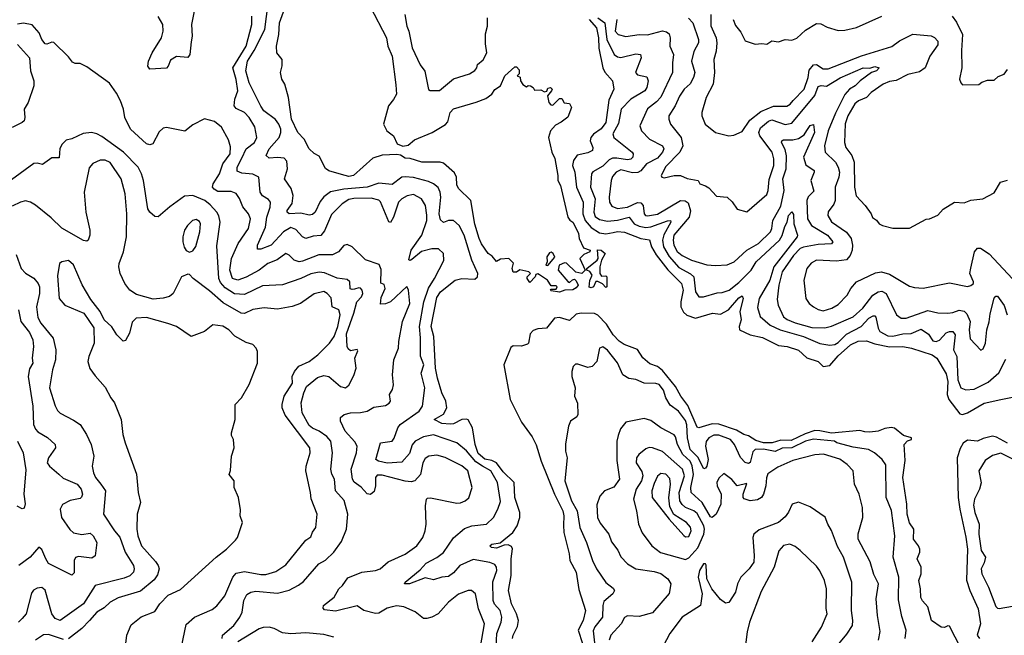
# Model space of a CAD drawing. Extents: x 1678431 to 1860718, y 384618 to 522882.
# Tile 33 of 256: x 1746131 to 1752066, y 409095 to 412804. Entities that reach past the tile are written whole.
import ezdxf

# ---------------------------------------------------------------- set-up
doc = ezdxf.new("R2010")
doc.units = 0

msp = doc.modelspace()

# ---------------------------------------------------------------- linework, layer by layer
at = {"layer": '0CON10XD'}
for points in [[(1749101.9, 409615), (1749095, 409630), (1749075, 409640), (1749051.3, 409638.7), (1749005, 409619.6), (1748974.2, 409624.2), (1748964.5, 409635), (1748976.2, 409645), (1749027.1, 409652.9), (1749103.8, 409715), (1749129.7, 409755), (1749145.3, 409804.7), (1749144.7, 409834.7), (1749114.8, 409925), (1749110.5, 410015), (1749045, 410080.6), (1749005, 410133.8), (1748977.4, 410147.4), (1748935, 410155.7), (1748895, 410189.4), (1748876.1, 410245), (1748860.1, 410345), (1748835, 410392.9), (1748825, 410398), (1748795, 410394.3), (1748745, 410369.7), (1748725, 410366.8), (1748675, 410371.2), (1748628.8, 410395), (1748685, 410426.5), (1748706.4, 410465), (1748699.4, 410505), (1748675, 410555.6), (1748649.8, 410645), (1748637.6, 410705), (1748627.3, 410895), (1748610.2, 410955), (1748645, 411130.6), (1748667.9, 411165), (1748755, 411234.4), (1748795, 411245.2), (1748875, 411240.8), (1748891.4, 411255), (1748892.9, 411275), (1748856, 411356), (1748810.5, 411505), (1748780.4, 411565), (1748745, 411593.8), (1748715.4, 411594.6), (1748685, 411581.4), (1748668.2, 411598.2), (1748659.8, 411635), (1748669.8, 411735), (1748665.2, 411765.2), (1748652.6, 411792.6), (1748625.7, 411815), (1748595, 411828.7), (1748505, 411852.4), (1748455, 411858.1), (1748435, 411854.7), (1748375, 411811.5), (1748295, 411819.2), (1748225, 411794.8), (1748085, 411782.3), (1748005, 411765.9), (1747964.2, 411735.8), (1747941, 411709), (1747911.5, 411645), (1747895, 411629.6), (1747875, 411627.3), (1747825, 411637.5), (1747754.4, 411635), (1747743.6, 411643.6), (1747742.4, 411655), (1747772.8, 411697.2), (1747778.3, 411745), (1747767.2, 411787.2), (1747727.2, 411845), (1747745.7, 411905), (1747741.8, 411951.8), (1747725, 411970), (1747685, 411974.3), (1747635, 411970.7), (1747617.1, 411985), (1747635.4, 412025), (1747694.8, 412095.2), (1747705.5, 412124.5), (1747704.7, 412145.3), (1747692.8, 412175), (1747672, 412202), (1747602.3, 412255), (1747583.8, 412283.8), (1747514, 412424), (1747494.8, 412495), (1747504.8, 412555), (1747545, 412618.6), (1747608.4, 412745), (1747635.8, 412965)], [(1748243.9, 412883.9), (1748341.1, 412695), (1748350, 412645), (1748375.4, 412585), (1748398.5, 412411.5), (1748402.1, 412355), (1748385, 412323.1), (1748353.8, 412285), (1748324.3, 412175), (1748343.6, 412133.6), (1748385, 412104), (1748406.9, 412056.9), (1748441.2, 412041.2), (1748472.5, 412047.5), (1748509.6, 412080.4), (1748616.2, 412123.8), (1748697.6, 412172.4), (1748711.8, 412188.2), (1748724.7, 412245), (1748745, 412267.3), (1748883.2, 412306.8), (1748939.8, 412330.2), (1748977.5, 412355), (1748995, 412383.3), (1749028.8, 412405), (1749055, 412466.7), (1749115, 412520), (1749125, 412520), (1749141.7, 412501.7), (1749141.7, 412478.3), (1749130, 412465), (1749148.3, 412458.3), (1749150, 412435), (1749163.3, 412413.3), (1749185, 412400), (1749195, 412407.5), (1749210, 412405), (1749226.4, 412396.4), (1749235, 412380), (1749271.7, 412381.7), (1749295, 412370), (1749307.5, 412372.5), (1749315, 412392.5), (1749330, 412395), (1749340, 412385), (1749337.5, 412375), (1749312.5, 412345), (1749320, 412305), (1749331.7, 412291.7), (1749345, 412290), (1749375, 412320), (1749385, 412330), (1749398.3, 412328.3), (1749413, 412303), (1749445, 412300), (1749456.7, 412275), (1749435, 412217.5), (1749395, 412186.7), (1749360.5, 412169.5), (1749330, 412135), (1749317.5, 412095), (1749338, 412005), (1749356.8, 411966.8), (1749375.5, 411865), (1749374.2, 411834.2), (1749390.8, 411805), (1749435.8, 411615), (1749446.8, 411596.8), (1749465, 411584), (1749481.9, 411555), (1749499.2, 411515), (1749503.3, 411485), (1749529.5, 411429.5), (1749570, 411415), (1749567.5, 411405), (1749531.4, 411388.6), (1749506.7, 411365), (1749540, 411295), (1749520, 411275), (1749483.3, 411283.3), (1749427, 411337), (1749415, 411340), (1749383.3, 411325), (1749377.5, 411295), (1749435, 411227.5), (1749445, 411220), (1749463, 411237), (1749475, 411240), (1749485, 411230), (1749496.7, 411205), (1749485, 411188.8), (1749465, 411176.7), (1749416.4, 411173.6), (1749385, 411163.3), (1749335, 411170), (1749330, 411175), (1749335, 411180), (1749365, 411180), (1749370, 411195), (1749365, 411200), (1749335, 411200), (1749312.5, 411235), (1749265, 411267.5), (1749255, 411272.5), (1749241.7, 411268.3), (1749237.5, 411255), (1749205, 411220), (1749190, 411245), (1749190, 411255), (1749210, 411275), (1749200, 411285), (1749145, 411296.7), (1749125, 411283.3), (1749105, 411283.3), (1749100, 411305), (1749107, 411337), (1749080, 411365), (1749028.3, 411361.7), (1749005, 411347.5), (1748979.3, 411379.3), (1748955, 411396.2), (1748915, 411452.9), (1748901.3, 411485), (1748875, 411571.2), (1748849.4, 411715), (1748775, 411786.9), (1748765, 411810), (1748763.1, 411855), (1748750.8, 411880.8), (1748685, 411940.6), (1748665, 411945.5), (1748555, 411944.7), (1748485, 411967.8), (1748455, 411970.4), (1748427, 411987), (1748405, 411991.8), (1748315, 411988.1), (1748260, 411970), (1748143.8, 411865), (1748115, 411858.9), (1748070.5, 411870.5), (1747995, 411893.8), (1747975, 411907.5), (1747935, 411982.5), (1747905, 411997.5), (1747875, 412026.2), (1747845, 412083.8), (1747808.1, 412125), (1747768.8, 412205), (1747751.2, 412335), (1747728, 412415), (1747710, 412445), (1747703.3, 412485), (1747713.6, 412526.4), (1747712.5, 412565), (1747680, 412605), (1747678, 412645), (1747693.1, 412715), (1747696.5, 412785), (1747736.9, 412895)], [(1747182.2, 412855), (1747165.8, 412775), (1747169.5, 412705), (1747165, 412671.2), (1747155.9, 412594.1), (1747145, 412576.9), (1747075, 412582.8), (1747040.6, 412559.4), (1747026.5, 412525), (1747015, 412512.5), (1746915, 412506.7), (1746904, 412525), (1746907.8, 412555), (1746930, 412605), (1746985.6, 412694.4), (1746995.3, 412735), (1746993.8, 412775), (1746965, 412822.5)], [(1748453.3, 412835), (1748463.6, 412765), (1748476.7, 412735), (1748497.1, 412635), (1748545, 412531.2), (1748573, 412493), (1748595, 412383.8), (1748605, 412378), (1748661.7, 412378.3), (1748745, 412446.9), (1748841.9, 412478.1), (1748875, 412498.8), (1748885.9, 412514.1), (1748890, 412535), (1748925, 412562.5), (1748947.5, 412605), (1748939.4, 412659.4), (1748938.3, 412718.3), (1748950.8, 412765), (1748950, 412815)], [(1750296.3, 412835), (1750297.2, 412767.2), (1750328.5, 412695), (1750333.5, 412665), (1750330, 412615), (1750315.3, 412564.7), (1750319.7, 412485), (1750312.1, 412415), (1750268.1, 412335), (1750242.5, 412245), (1750242.5, 412225), (1750262, 412175), (1750324.5, 412124.5), (1750405, 412103.8), (1750435, 412108), (1750485, 412130.8), (1750531.5, 412198.5), (1750598.3, 412251.7), (1750675, 412283.3), (1750755, 412282.7), (1750775, 412294.7), (1750793.6, 412316.4)], [(1748909.1, 409025), (1748931.9, 409165), (1748896, 409255), (1748878.1, 409345), (1748855, 409364.2), (1748835, 409365.7), (1748775, 409342.5), (1748714.6, 409295.4), (1748652.9, 409225), (1748615, 409203.3), (1748585, 409195.6), (1748565, 409195.8), (1748515, 409235.7), (1748446.3, 409266.3), (1748405, 409272.1), (1748375, 409267.1), (1748345, 409258.5), (1748295, 409228.1), (1748275, 409225.6), (1748205, 409244.6), (1748165, 409273.2), (1748035, 409240.4), (1747968.5, 409248.5), (1747959.1, 409259.1), (1747961.5, 409275), (1748027.1, 409325), (1748054.2, 409375), (1748075.8, 409395), (1748107.9, 409442.1), (1748193.9, 409476.1), (1748274.6, 409485.4), (1748303.9, 409496.1), (1748351.9, 409538.1), (1748455, 409583.5), (1748525.5, 409635), (1748560.5, 409685), (1748575.5, 409725), (1748581.5, 409765), (1748576, 409875), (1748583.3, 409915), (1748589.3, 409920.7), (1748607, 409923), (1748765, 409890.8), (1748787.6, 409892.4), (1748815.4, 409904.6), (1748837.2, 409922.8), (1748857.7, 409985), (1748831.8, 410085), (1748795, 410116), (1748695, 410165.9), (1748645, 410180.9), (1748596.1, 410173.9), (1748575, 410160.6), (1748560.5, 410135), (1748546, 410064), (1748513.5, 410026.5), (1748489.7, 410020.3), (1748455, 410022.7), (1748315, 410059.7), (1748285, 410060.6), (1748274.5, 410045.5), (1748275.4, 409995), (1748268.3, 409961.7), (1748245, 409943.5), (1748225, 409948.1), (1748188.3, 409988.3), (1748147.1, 410017.1), (1748137.4, 410035), (1748128.4, 410095), (1748161.4, 410195), (1748164.6, 410235), (1748151.3, 410261.3), (1748092, 410325), (1748064.3, 410385), (1748065, 410406.7), (1748086.7, 410425), (1748124.7, 410435.3), (1748185, 410437.9), (1748225.6, 410444.4), (1748265, 410470), (1748335, 410479.4), (1748357.4, 410492.6), (1748365.8, 410505), (1748360.8, 410545), (1748377.5, 410575), (1748384.3, 410605), (1748377.5, 410665), (1748385.6, 410754.4), (1748414.4, 410825), (1748415.5, 410864.5), (1748437.3, 410985), (1748482.3, 411095), (1748474.3, 411174.3), (1748465, 411196.2), (1748366.2, 411103.8), (1748335, 411091.4), (1748305, 411090.8), (1748310.1, 411129.9), (1748332.9, 411185), (1748327.6, 411207.6), (1748307.1, 411217.1), (1748309.1, 411299.2), (1748298.1, 411328.1), (1748215, 411357.8), (1748135, 411436), (1748105, 411448.8), (1748085, 411443.8), (1748052.5, 411405), (1748016.8, 411386.8), (1747932.9, 411387.1), (1747835, 411348.6), (1747815, 411345.9), (1747785, 411354.6), (1747755, 411385.6), (1747735, 411394.4), (1747683.2, 411356.8), (1747625.6, 411335), (1747573.6, 411295), (1747495, 411253.3), (1747445, 411235.3), (1747412.9, 411245), (1747397.5, 411295), (1747407.3, 411365), (1747446.8, 411455), (1747508.9, 411545), (1747522.1, 411605), (1747510.5, 411635), (1747475.8, 411675.8), (1747456.5, 411726.5), (1747435, 411757.8), (1747405, 411769.2), (1747325, 411769.6), (1747302.2, 411782.2), (1747293.1, 411795), (1747297.8, 411815), (1747334.8, 411875), (1747354.2, 411935), (1747398.4, 411995), (1747401.8, 412038.2), (1747389.3, 412079.3), (1747346.5, 412156.5), (1747305, 412190), (1747245, 412205.8), (1747175, 412170), (1747126.6, 412133.4), (1747015, 412154.2), (1746995, 412150.8), (1746971.1, 412128.9), (1746933.2, 412056.8), (1746915, 412050), (1746895, 412056.9), (1746797.7, 412145), (1746764.8, 412214.7), (1746755.4, 412265), (1746737.5, 412315), (1746715, 412361.4), (1746671.7, 412421.7), (1746535, 412520.8), (1746495, 412540.8), (1746465, 412540.8), (1746448.3, 412548.3), (1746425, 412581.2), (1746337, 412667), (1746325, 412669.2), (1746295, 412655.8), (1746285, 412659.2), (1746264.6, 412684.6), (1746247.1, 412725), (1746205, 412773.8), (1746153.6, 412783.6), (1746116.7, 412776.7)], [(1748920.3, 410115), (1748879.8, 410139.8), (1748825, 410206.1), (1748765, 410253.8), (1748625, 410302.2), (1748565, 410291.5), (1748514.7, 410265), (1748497.2, 410242.8), (1748479.6, 410190.4), (1748435, 410137.7), (1748345, 410131.7), (1748294.1, 410144.1), (1748277.8, 410155), (1748305, 410254), (1748375, 410264.4), (1748387.5, 410282.5), (1748410, 410345), (1748424.7, 410365), (1748538.8, 410445), (1748559.1, 410475), (1748573.8, 410585), (1748550.4, 410675), (1748566.4, 410725), (1748546.2, 410776.2), (1748547.5, 410887.5), (1748540.2, 410955), (1748565.9, 411105), (1748594.2, 411185.8), (1748631.7, 411245), (1748687.1, 411352.9), (1748686.4, 411395), (1748655, 411424), (1748615, 411422.9), (1748551.8, 411408.2), (1748495, 411359.1), (1748485, 411353.8), (1748477.3, 411357.3), (1748490.5, 411415), (1748555, 411505.4), (1748584.8, 411595), (1748585.8, 411625.8), (1748576, 411685), (1748552.3, 411725), (1748505, 411750.5), (1748466.4, 411743.6), (1748434.4, 411725.6), (1748414.3, 411705), (1748384.2, 411615), (1748365, 411582.9), (1748355, 411587.1), (1748305.8, 411705.8), (1748295, 411717.5), (1748249.2, 411729.2), (1748145, 411727.4), (1748115, 411720.2), (1748075.3, 411695), (1748009.4, 411630.6), (1747967.2, 411532.8), (1747945.2, 411504.8), (1747900.2, 411499.8), (1747855, 411485.4), (1747835.6, 411495.6), (1747795, 411539.7), (1747765, 411551.4), (1747720.8, 411525), (1747647.5, 411445), (1747585, 411420.8), (1747565, 411420.6), (1747563.2, 411445), (1747612, 411555), (1747621, 411615), (1747641.4, 411675), (1747642.7, 411705), (1747631.3, 411721.3), (1747595, 411742.9), (1747579.7, 411765), (1747572.5, 411855), (1747535, 411873.2), (1747469.4, 411879.4), (1747440.9, 411890.9), (1747442.5, 411915), (1747469.8, 411970.2), (1747495.3, 412025), (1747546.2, 412065), (1747560.9, 412095), (1747548.8, 412158.8), (1747513.3, 412215), (1747486.4, 412245), (1747435, 412269.7), (1747423.1, 412285), (1747427.5, 412325), (1747445.7, 412375), (1747435, 412444.2), (1747415.2, 412515), (1747495.2, 412645), (1747529.3, 412775), (1747530.8, 412825)], [(1749564.3, 412805), (1749606.8, 412755), (1749619.6, 412695), (1749622.4, 412632.4), (1749645.8, 412515), (1749658.9, 412488.9), (1749705.2, 412435.2), (1749713.2, 412385), (1749681.7, 412318.3), (1749664.8, 412185), (1749635, 412145.7), (1749590.3, 412115), (1749573.3, 412095), (1749569.2, 412075), (1749585.5, 412035), (1749583.4, 412016.6), (1749555, 412002.4), (1749491.7, 411988.3), (1749469.1, 411955), (1749464.1, 411925), (1749476.6, 411885), (1749487.3, 411795), (1749527.1, 411705), (1749525.7, 411635), (1749540, 411595), (1749575, 411552.9), (1749625, 411520.6), (1749665, 411513.6), (1749707.9, 411522.1), (1749735, 411528.5), (1749776.6, 411523.4), (1749875, 411486.4), (1749927.7, 411477.8), (1749939, 411435), (1749967.2, 411387.2), (1750037.9, 411297.9), (1750120, 411215), (1750130.9, 411175), (1750116.2, 411105), (1750116.1, 411075), (1750132.1, 411042.1), (1750153, 411023), (1750205, 411005.7), (1750306.1, 411036.1), (1750355, 411029.6), (1750404, 411056), (1750465, 411127.3), (1750485, 411140), (1750492.5, 411125), (1750472.8, 411045), (1750479.5, 410995), (1750467.1, 410955), (1750469.1, 410935), (1750535, 410905.2), (1750609.3, 410889.3), (1750705, 410841.1), (1750757.5, 410835), (1750825, 410812.2), (1750875, 410766.9), (1750943.8, 410745), (1750975, 410714.3), (1751015, 410720.4), (1751065, 410778.1), (1751139.7, 410845), (1751185, 410866.7), (1751235, 410868.9), (1751285, 410851.6), (1751375, 410832.4), (1751455, 410834.4), (1751505.8, 410825.8), (1751631.4, 410785), (1751659.1, 410765), (1751715, 410670.8), (1751724.8, 410624.8), (1751722.7, 410545), (1751731.6, 410515), (1751798.6, 410428.6), (1751815, 410424.7), (1751845.2, 410434.8), (1751945, 410492.9), (1752044.7, 410515.3), (1752145, 410535.5)], [(1749615, 412816.2), (1749659, 412785), (1749669.1, 412685), (1749714.8, 412594.8), (1749735, 412579.7), (1749755, 412575.3), (1749845, 412597.8), (1749872.5, 412595), (1749876.9, 412575), (1749843.5, 412485), (1749855, 412471.8), (1749910.6, 412460.6), (1749920, 412435), (1749911.6, 412395), (1749900, 412375), (1749814.4, 412325.6), (1749756.9, 412265), (1749740.8, 412179.2), (1749706.2, 412116.2), (1749712.9, 412095), (1749823.3, 412005), (1749829.5, 411995), (1749826.2, 411975), (1749815, 411963.9), (1749795, 411959.5), (1749729.7, 411969.7), (1749705, 411968.9), (1749685, 411960), (1749645, 411921.1), (1749585, 411886.7), (1749578.2, 411875), (1749571.9, 411795), (1749600.2, 411725), (1749591.5, 411645), (1749599.1, 411619.1), (1749625, 411600.2), (1749675, 411590.2), (1749735.2, 411595.2), (1749804.7, 411614.7), (1749833.9, 411573.9), (1749865, 411559.5), (1749905, 411551.6), (1749935, 411555.2), (1750035, 411592.4), (1750054.3, 411594.3), (1750056, 411585), (1750013, 411507), (1750005.2, 411475), (1750011.9, 411435), (1750045, 411376.6), (1750105, 411310), (1750175, 411272.9), (1750195.2, 411255), (1750205.4, 411165), (1750223.9, 411133.9), (1750253.6, 411133.6), (1750335, 411158.1), (1750365, 411160.7), (1750408.2, 411175), (1750465, 411219.7), (1750540, 411295), (1750570.8, 411345), (1750710.9, 411475), (1750727.1, 411502.9), (1750742.4, 411557.6), (1750757.1, 411585), (1750765, 411624), (1750785, 411646.2), (1750795, 411631.2), (1750798.1, 411575), (1750819.6, 411505), (1750817.1, 411495), (1750677.2, 411315), (1750653.4, 411235), (1750587.8, 411125), (1750579.3, 411069.3), (1750595.2, 411015.2), (1750654.3, 410964.3), (1750715, 410936.2), (1750854.9, 410894.9), (1750955, 410852.7), (1751015, 410843.7), (1751045, 410847.5), (1751065, 410859.5), (1751115, 410909.8), (1751202.9, 410955), (1751249.7, 411005), (1751275, 411020.3), (1751285, 411020), (1751292, 411012), (1751304.8, 410945), (1751315, 410926.2), (1751365, 410898.9), (1751395, 410897), (1751455, 410911.6), (1751505, 410913), (1751565, 410939.4), (1751608.5, 410908.5), (1751635, 410868.8), (1751655, 410864.7), (1751675, 410874), (1751715, 410917.7), (1751735, 410926.1), (1751755, 410925.4), (1751769, 410905), (1751760.2, 410815), (1751779.4, 410775), (1751786, 410635), (1751803.8, 410585), (1751835, 410573.8), (1751885, 410577.3), (1751969.3, 410620.7), (1752033.3, 410676.7), (1752075, 410759.2)], [(1749729.7, 412805), (1749721.3, 412735), (1749738.6, 412715), (1749785, 412702.5), (1749865, 412715.4), (1749915, 412713.4), (1750005, 412737.5), (1750030.7, 412730.7), (1750045, 412718.8), (1750051.1, 412695), (1750050.6, 412645), (1750072.9, 412595), (1750065.5, 412545), (1750066.8, 412485), (1749995, 412337.8), (1749970.3, 412309.7), (1749915, 412266.5), (1749870, 412165), (1749878.9, 412135), (1749928.2, 412085), (1750006.4, 412045), (1750012.7, 412025), (1750006.2, 412005), (1749975, 411969.1), (1749909.6, 411935), (1749875.7, 411894.3), (1749857.6, 411882.4), (1749825, 411881.6), (1749755, 411898.9), (1749726.9, 411885), (1749705, 411858.5), (1749697.2, 411835), (1749683.3, 411735), (1749685.9, 411705), (1749699.6, 411679.6), (1749735, 411666.1), (1749795, 411674.3), (1749855, 411702.4), (1749875, 411700.4), (1749889.4, 411685), (1749895.9, 411635), (1749902.9, 411625), (1749915, 411621.3), (1749975, 411633.2), (1750115, 411715.3), (1750142, 411712), (1750160.3, 411700.3), (1750175, 411652.5), (1750166.5, 411613.5), (1750074.4, 411505), (1750070.4, 411475), (1750074.5, 411445), (1750095, 411407.6), (1750125, 411382.9), (1750181.4, 411355), (1750272.2, 411327.8), (1750325, 411323.5), (1750395, 411327.9), (1750437.1, 411345), (1750515, 411414.6), (1750585, 411456.5), (1750656.5, 411525), (1750664.7, 411545.3), (1750670, 411595), (1750718.9, 411681.1), (1750739.3, 411775), (1750730.3, 411845), (1750750.7, 411905), (1750752.8, 411982.8), (1750745, 412021.1), (1750722.3, 412065), (1750724.4, 412075), (1750735, 412080.8), (1750790.6, 412079.4), (1750825, 412087.5), (1750859.8, 412110.2), (1750876.7, 412136.7), (1750895, 412165.8), (1750915, 412172.5), (1750921.8, 412125), (1750855.2, 411975), (1750870.2, 411930.2), (1750919.1, 411895), (1750920.8, 411885), (1750898.9, 411835), (1750918.1, 411771.9), (1750883.1, 411736.9), (1750876.2, 411715), (1750880.5, 411605), (1750903.2, 411563.2), (1750999.6, 411505), (1751032.5, 411465), (1751025, 411453.2), (1750945, 411448.9), (1750855.8, 411434.2), (1750835, 411425.2), (1750795, 411384.2), (1750726.1, 411285), (1750707, 411205), (1750697.9, 411117.9), (1750702.5, 411085), (1750735, 411013.6), (1750756.9, 410996.9), (1750805, 410977.4), (1750905, 410949.8), (1750985, 410947.2), (1751025, 410957.9), (1751155, 411013.5), (1751213.5, 411065), (1751274.1, 411145), (1751305, 411164.2), (1751328.4, 411168.4), (1751353.6, 411153.6), (1751416.2, 411026.2), (1751445, 411006.4), (1751475, 411005.4), (1751605, 411052.7), (1751665, 411038.2), (1751725, 411036.8), (1751755, 411039.2), (1751795, 411053.1), (1751825, 411048.5), (1751841.3, 411031.3), (1751860, 410985), (1751854.6, 410935), (1751860.6, 410880.6), (1751925, 410812.5), (1751938.8, 410821.2), (1751952.9, 410855), (1751961.5, 410935), (1751975.9, 410984.1), (1751981.7, 411031.7), (1752005, 411126.2), (1752015, 411139.2), (1752025, 411138.6), (1752065, 411081.4), (1752084.2, 411025)], [(1750162.8, 412812.8), (1750188.8, 412785), (1750223.4, 412685), (1750222.7, 412665), (1750195, 412612.9), (1750181.4, 412555), (1750200.9, 412485), (1750193.1, 412455), (1750171.7, 412418.3), (1750135.4, 412385), (1750107.2, 412342.8), (1750081.2, 412285), (1750043.2, 412225), (1750043.2, 412205), (1750053.9, 412175), (1750117.6, 412095), (1750127.4, 412045), (1750110.3, 412005), (1750025, 411918.9), (1749996.7, 411865), (1750002.5, 411855), (1750015, 411852), (1750075.5, 411864.5), (1750114.4, 411864.4), (1750155, 411848), (1750220, 411835), (1750230, 411815), (1750265, 411804), (1750285, 411790.8), (1750331.7, 411741.7), (1750395, 411734), (1750425, 411706.7), (1750455, 411663.3), (1750515, 411646.7), (1750635, 411751.2), (1750643.5, 411775), (1750649.2, 411840.8), (1750677.7, 411925), (1750677.6, 411965), (1750665.8, 412005), (1750591.6, 412105), (1750587.1, 412125), (1750597.4, 412152.6), (1750645, 412193.3), (1750665, 412200.2), (1750745, 412171.6), (1750785, 412180.6), (1750923.3, 412346.7), (1750945, 412402.3), (1750961.9, 412408.1), (1750995, 412403.4), (1751076.6, 412453.4), (1751215, 412513.5), (1751255, 412511.8), (1751285, 412522.8), (1751312, 412515), (1751295, 412496.4), (1751264.7, 412485.3), (1751197.5, 412435), (1751167.7, 412405), (1751132.9, 412385), (1751105, 412352.8), (1751048.4, 412241.6), (1751005.2, 412135), (1750982, 412045), (1750985.4, 412005), (1751049.2, 411945), (1751065.3, 411915), (1751071.8, 411885), (1751068.7, 411855), (1751046.8, 411795), (1751047.5, 411715), (1751038.2, 411691.8), (1751004, 411646), (1751003.1, 411625), (1751025.2, 411585.2), (1751114.8, 411524.8), (1751142.4, 411485), (1751151.6, 411445), (1751149.3, 411415), (1751136.9, 411383.1), (1751115, 411356.5), (1751055, 411349.6), (1750935, 411355.9), (1750902, 411338), (1750875.6, 411305), (1750858.1, 411235), (1750870.6, 411125), (1750890, 411095), (1750915.7, 411075), (1750945, 411058.8), (1750975, 411050.9), (1751025.8, 411065), (1751065, 411087.5), (1751118.9, 411145), (1751140.6, 411185), (1751175, 411225.6), (1751290.4, 411279.6), (1751325, 411284.7), (1751375, 411271.8), (1751495, 411199.1), (1751525, 411190), (1751576.3, 411186.3), (1751735, 411217.7), (1751845, 411195.7), (1751865, 411202), (1751880, 411215), (1751880.8, 411225), (1751858.9, 411275), (1751865, 411306), (1751886.1, 411405), (1751905, 411427.3), (1751922.6, 411427.4), (1751974.2, 411394.2), (1752115, 411242)], [(1750432.5, 412805), (1750445, 412770), (1750478.3, 412728.3), (1750505, 412676.7), (1750565, 412656.2), (1750605, 412661.2), (1750635, 412656.7), (1750665, 412676.7), (1750705, 412671.2), (1750745, 412684), (1750785, 412681.2), (1750815, 412693.3), (1750868.3, 412741.7), (1750935, 412782), (1750959.5, 412779.5), (1750998.1, 412758.1), (1751065, 412738.8), (1751105, 412740.8), (1751175, 412757.1), (1751327.5, 412825)], [(1751752.9, 412825), (1751778.9, 412788.9), (1751814.5, 412715), (1751808, 412618), (1751810, 412515), (1751796.7, 412445), (1751803.8, 412423.8), (1751815, 412412.5), (1751913, 412413), (1751931.7, 412428.3), (1751965, 412440), (1752005, 412440), (1752028.8, 412461.2), (1752065, 412476.7), (1752085.8, 412504.2)], [(1750793.6, 412316.4), (1750858.8, 412385), (1750883.1, 412455), (1750890.3, 412499.7), (1750915, 412531.1), (1750935, 412534.7), (1750975, 412507.9), (1751005, 412508.1), (1751205, 412585.7), (1751388, 412642), (1751435, 412677.4), (1751515, 412715.9), (1751626.2, 412706.2), (1751646.2, 412696.2), (1751664.5, 412675), (1751665, 412652.5), (1751616.4, 412585), (1751589.7, 412515), (1751555, 412489.8), (1751485, 412474.8), (1751415, 412437.9), (1751375, 412431.7), (1751335.5, 412415), (1751264, 412366), (1751235.1, 412334.9), (1751186.4, 412315), (1751165, 412297.1), (1751122.4, 412225), (1751105.9, 412175.9), (1751102.3, 412065), (1751111.8, 412035), (1751147.3, 411985), (1751161.3, 411945), (1751163.5, 411795), (1751173.3, 411743.3), (1751227.5, 411685), (1751263.8, 411635), (1751272.3, 411612.3), (1751295, 411596.7), (1751312.5, 411575), (1751332.5, 411565), (1751395, 411548), (1751495, 411548), (1751595, 411602.5), (1751615, 411603.3), (1751665, 411626.2), (1751697.5, 411662.5), (1751765, 411703.8), (1751825, 411701.2), (1751865, 411716), (1751935.9, 411724.1), (1752005, 411760), (1752043.3, 411825), (1752085, 411836.7)], [(1746116.7, 412655), (1746189.4, 412575), (1746195.6, 412495), (1746215.4, 412435), (1746216.5, 412405), (1746181.1, 412305), (1746157.5, 412265), (1746162, 412215), (1746157.3, 412195), (1746146, 412184), (1746085, 412154.4)], [(1747351.4, 409075), (1747352.5, 409095), (1747420.9, 409155), (1747456.9, 409205), (1747471.5, 409235), (1747481.6, 409305), (1747500.2, 409339.8), (1747524.8, 409355.2), (1747555, 409361.1), (1747685, 409349.3), (1747755, 409367.8), (1747812.3, 409397.7), (1747840.9, 409419.2), (1747934.5, 409525), (1747973.3, 409546.7), (1748024.8, 409595.2), (1748069.9, 409660.1), (1748100, 409735), (1748109.2, 409825), (1748086.3, 409906.3), (1748033.4, 409965), (1748029.1, 410035), (1748012.5, 410065), (1748005.8, 410095), (1748016.1, 410195), (1748006.9, 410265), (1747982.6, 410292.6), (1747935, 410324.2), (1747895, 410342), (1747875, 410360), (1747833.4, 410435), (1747828.2, 410495), (1747842.9, 410555), (1747860, 410595), (1747925, 410648.4), (1747965, 410660), (1747994.7, 410654.7), (1748065, 410594.4), (1748094.2, 410585.8), (1748115, 410602), (1748145, 410660), (1748158.2, 410705), (1748150.8, 410765), (1748168, 410808), (1748165, 410816.7), (1748125, 410809.4), (1748110.9, 410820.9), (1748104.6, 410835.4), (1748101.3, 410911.3), (1748145.6, 411035), (1748163.2, 411105), (1748191.2, 411135), (1748199.6, 411155), (1748195, 411174), (1748185, 411185.5), (1748175, 411188.8), (1748148.6, 411181.4), (1748135, 411178), (1748122.9, 411182.9), (1748120.4, 411225), (1748105, 411238.2), (1748045, 411247.3), (1747968, 411278), (1747935, 411282), (1747885, 411272.9), (1747825, 411244.1), (1747715, 411206.2), (1747595, 411200.4), (1747485, 411147.9), (1747425, 411152.8), (1747369.4, 411189.4), (1747341.4, 411221.3), (1747332, 411245), (1747318.5, 411441.5), (1747338.5, 411585), (1747331.7, 411621.7), (1747318.8, 411645), (1747279.1, 411689.1), (1747246.2, 411715), (1747175, 411744.5), (1747125, 411741.2), (1747035, 411675.8), (1746965, 411615.8), (1746945, 411619.2), (1746915, 411644.2), (1746903.2, 411665), (1746875.9, 411835), (1746864.7, 411875), (1746844.6, 411915), (1746756, 412006), (1746625, 412100), (1746595, 412116.5), (1746564.3, 412124.3), (1746512.5, 412117.5), (1746445, 412086.2), (1746411.2, 412078.8), (1746385.9, 412054.1), (1746372.4, 412027.6), (1746368.1, 411971.9), (1746325, 411970.8), (1746268.3, 411931.7), (1746235, 411939.2), (1746215, 411937.1), (1746080.9, 411839.1)], [(1747105.5, 409025), (1747135, 409160.9), (1747184.9, 409205.1), (1747290.1, 409249.9), (1747318.3, 409271.7), (1747368, 409332), (1747415.9, 409445), (1747435, 409469.7), (1747485, 409479.5), (1747585, 409460.7), (1747615, 409461.5), (1747675, 409479.5), (1747735, 409519.4), (1747855, 409668), (1747885, 409688.8), (1747895, 409716.7), (1747915.8, 409745), (1747922.9, 409825), (1747887, 409917), (1747884.2, 409955), (1747855.8, 410085.8), (1747858.1, 410115), (1747881.2, 410195), (1747880, 410225), (1747731, 410421), (1747713.6, 410465), (1747711.9, 410485), (1747725.8, 410535), (1747775.4, 410615), (1747773.5, 410655), (1747787.5, 410685), (1747813.6, 410716.3), (1747875, 410745.3), (1747927.5, 410785), (1747997.8, 410855), (1748026.4, 410895), (1748047.7, 410955), (1748061.8, 411025), (1748055, 411056.5), (1748014.7, 411075), (1748007.8, 411127.8), (1747985, 411154.5), (1747965, 411166.2), (1747905, 411152.5), (1747824, 411095), (1747773.9, 411076.1), (1747685, 411059.6), (1747605, 411067.7), (1747535, 411057.5), (1747485, 411034.7), (1747465, 411036.8), (1747357.6, 411097.6), (1747275, 411171.1), (1747176.2, 411245), (1747155, 411268.8), (1747145, 411271.2), (1747106, 411254), (1747055.5, 411154.5), (1747033.3, 411136.7), (1746994.7, 411125.3), (1746935, 411120.3), (1746835, 411147.8), (1746795.5, 411175), (1746764.7, 411214.7), (1746736.7, 411275), (1746728.5, 411315), (1746729.5, 411335), (1746755.5, 411405), (1746775.4, 411495), (1746776.8, 411635), (1746766.1, 411755), (1746742, 411845), (1746675, 411943.9), (1746645, 411957.4), (1746615, 411957.6), (1746572, 411938), (1746548.9, 411911.1), (1746520, 411765), (1746529.1, 411645), (1746552.7, 411535), (1746552.5, 411505), (1746542.5, 411475), (1746535, 411470), (1746515, 411474.2), (1746385, 411547.5), (1746320.3, 411610.3), (1746225, 411686.2), (1746195, 411705.4), (1746165, 411712.3), (1746135, 411705.4), (1746085, 411680.8)], [(1747155, 411404.2), (1747175, 411412), (1747191.5, 411438.5), (1747216.1, 411526.1), (1747220.4, 411575), (1747215, 411587.8), (1747195, 411599.6), (1747171.9, 411595), (1747141.2, 411565), (1747124.7, 411535), (1747113.8, 411495), (1747113.1, 411465), (1747122.6, 411432.6), (1747135, 411414), (1747155, 411404.2)], [(1749575, 411187.5), (1749563.3, 411193.3), (1749567, 411233), (1749580.8, 411265), (1749567.1, 411287.1), (1749550, 411295), (1749550, 411305), (1749612.5, 411355), (1749617.5, 411365), (1749613.3, 411416.7), (1749635.9, 411415.9), (1749660, 411395), (1749637.5, 411355), (1749627.5, 411315), (1749627.5, 411275), (1749638.3, 411258.3), (1749665, 411260), (1749670, 411255), (1749670, 411195), (1749665, 411190), (1749643, 411213), (1749615, 411227.5), (1749603.6, 411226.4), (1749590, 411195), (1749575, 411187.5)], [(1746109.2, 411389.2), (1746139.2, 411305), (1746165, 411277.5), (1746215, 411246.1), (1746241.5, 411215), (1746250, 411195), (1746249.7, 411155), (1746231.2, 411075), (1746239.4, 411009.4), (1746257.2, 410975), (1746332.9, 410885), (1746348.2, 410815), (1746345.4, 410755), (1746328.5, 410695), (1746310.4, 410585), (1746345, 410478), (1746359.2, 410449.2), (1746375, 410432.5), (1746455, 410391.8), (1746494.2, 410365), (1746533.3, 410305), (1746560.6, 410245), (1746577.5, 410175), (1746567.1, 410115), (1746575, 410073.3), (1746588.5, 410045), (1746619.1, 410005), (1746646.9, 409965), (1746635.4, 409825), (1746701.6, 409725), (1746735, 409685.5), (1746766.5, 409596.6), (1746815.8, 409515), (1746820.7, 409495), (1746816.8, 409475), (1746795, 409454), (1746760.3, 409439.7), (1746585, 409395.3), (1746515.2, 409285), (1746375, 409184.6), (1746345, 409196.8), (1746323.9, 409225), (1746285, 409366.7), (1746265, 409382), (1746235, 409378.9), (1746213.5, 409366.5), (1746200.7, 409349.3), (1746170.5, 409225), (1746145, 409195.6), (1746123.1, 409175)], [(1746770, 409045), (1746775.8, 409095), (1746802.1, 409157.9), (1746863.6, 409206.4), (1746945, 409239.2), (1746975.8, 409285), (1747025, 409335.8), (1747099.1, 409370.9), (1747315, 409566.2), (1747376.8, 409613.2), (1747431.7, 409668.3), (1747443.8, 409685), (1747473.3, 409775), (1747460, 409815), (1747460.7, 409850.7), (1747448.8, 409925), (1747423.3, 409985), (1747422.5, 410025), (1747393.3, 410063.3), (1747401.7, 410088.3), (1747407.1, 410175), (1747423.3, 410225), (1747420, 410275), (1747408.3, 410298.3), (1747407.5, 410315), (1747430, 410395), (1747428.8, 410485), (1747466.7, 410525), (1747514.3, 410605.7), (1747563.8, 410735), (1747563.3, 410805), (1747556.7, 410825), (1747535, 410846.2), (1747495, 410858.8), (1747427.9, 410897.9), (1747391.2, 410935), (1747355, 410958), (1747295, 410966), (1747244.2, 410925.8), (1747165, 410896.2), (1747076.4, 410956.4), (1747023.3, 410973.3), (1746895, 411008.8), (1746833.4, 411006.6), (1746807.6, 410982.4), (1746791.9, 410915), (1746768.9, 410871.1), (1746755, 410868), (1746716.3, 410906.3), (1746685, 410954), (1746638.8, 410995), (1746615.8, 411045), (1746558.6, 411118.6), (1746507.1, 411207.1), (1746455, 411326.2), (1746425, 411353.8), (1746384.2, 411345.8), (1746371.2, 411335), (1746358.8, 411261.2), (1746369.2, 411125), (1746403.3, 411085), (1746517.5, 411035), (1746576.8, 410946.8), (1746580, 410855), (1746546.4, 410775), (1746541.5, 410745), (1746553.1, 410703.1), (1746585, 410659.2), (1746645, 410590), (1746679.2, 410525), (1746702.9, 410495), (1746742.2, 410395), (1746752.5, 410305), (1746765.6, 410255), (1746834.3, 410065), (1746844.6, 409954.6), (1746858.9, 409895), (1746839.4, 409825), (1746836.2, 409735), (1746842.5, 409695), (1746864.8, 409634.8), (1746949.1, 409539.1), (1746965.5, 409515), (1746970.4, 409495), (1746960.7, 409459.3), (1746941.4, 409428.6), (1746859.6, 409360.4), (1746725, 409320.9), (1746675, 409295.5), (1746640, 409260), (1746595, 409234.4), (1746551.9, 409185), (1746505.7, 409135), (1746425, 409074.5)], [(1749315, 411323.3), (1749356.7, 411373.3), (1749347.5, 411395), (1749335, 411402.5), (1749325, 411400), (1749307.5, 411375), (1749310, 411345), (1749302.5, 411325), (1749315, 411323.3)], [(1746122.7, 411055), (1746137.8, 410985), (1746189.7, 410919.7), (1746210.6, 410875), (1746213.3, 410835), (1746205.8, 410765), (1746209.6, 410735), (1746189.3, 410700.7), (1746182, 410655), (1746210.6, 410475), (1746213.6, 410365), (1746226.1, 410336.1), (1746240.5, 410320.5), (1746297.4, 410287.4), (1746344.3, 410245), (1746345.4, 410224.6), (1746304.4, 410165), (1746296.9, 410135), (1746309.4, 410115), (1746366.1, 410066.1), (1746392.6, 410042.6), (1746477.8, 410005), (1746501.1, 409975), (1746509.4, 409945), (1746503.7, 409926.3), (1746495, 409918.9), (1746435, 409907.6), (1746387.9, 409882.1), (1746373.8, 409855), (1746383.2, 409805), (1746431.9, 409731.9), (1746455, 409712.2), (1746505, 409701.5), (1746555, 409710), (1746573.1, 409695), (1746596.5, 409655), (1746585, 409573.3), (1746565, 409559.2), (1746485, 409570), (1746466.6, 409563.4), (1746458.1, 409545), (1746458.6, 409471.4), (1746445, 409456.7), (1746305, 409528.2), (1746287.3, 409555), (1746265, 409611.4), (1746245, 409626), (1746194.4, 409565), (1746124.7, 409515.3)], [(1751805, 409016.7), (1751735, 409150), (1751725, 409152.5), (1751705, 409141.2), (1751685, 409144), (1751626.7, 409185), (1751605.9, 409265.9), (1751572.7, 409302.7), (1751563, 409323), (1751562, 409375), (1751550, 409425), (1751565.8, 409465), (1751565.7, 409505), (1751541.2, 409555), (1751556.2, 409595), (1751556, 409614), (1751549.2, 409635), (1751518.8, 409675), (1751520, 409735), (1751495, 409772.5), (1751480.8, 409825), (1751479.1, 409885), (1751454.6, 410045), (1751468.7, 410148.7), (1751462, 410245), (1751483.1, 410266.9), (1751506.7, 410275), (1751506.7, 410285), (1751458.6, 410298.6), (1751405, 410342.5), (1751385, 410347.9), (1751345, 410341.8), (1751305.2, 410324.8), (1751255, 410319), (1751225, 410320.2), (1751195, 410329.6), (1751025, 410312.5), (1750955, 410327.6), (1750925, 410328), (1750865, 410308.7), (1750781.6, 410268.4), (1750718.9, 410271.1), (1750665.9, 410254.1), (1750614.7, 410254.6), (1750569.1, 410269.2), (1750525, 410297.2), (1750495, 410304.1), (1750450.8, 410330.8), (1750345, 410367.3), (1750305, 410369.6), (1750225, 410345.4), (1750215, 410349.5), (1750158.8, 410478.8), (1750116.7, 410535), (1750083.9, 410595), (1750005, 410690.3), (1749975, 410714.2), (1749929.7, 410729.7), (1749886.7, 410766.7), (1749855, 410816.3), (1749775, 410847.4), (1749745, 410866.7), (1749707.5, 410905), (1749668.9, 410968.9), (1749615, 411024.1), (1749595, 411033.6), (1749515, 411036.7), (1749485, 411030), (1749445, 410991.4), (1749385, 411009.6), (1749355, 411005.5), (1749306.2, 410945), (1749255, 410941.4), (1749225, 410931.4), (1749207.9, 410912.1), (1749197.5, 410855), (1749191.7, 410848.3), (1749155, 410838), (1749105, 410838.6), (1749091.5, 410828.5), (1749048.5, 410725), (1749088, 410515), (1749155, 410378.9), (1749220.4, 410290.4), (1749245, 410242.9), (1749275.2, 410145), (1749354.8, 409945), (1749405.2, 409845), (1749410.8, 409815), (1749408.6, 409758.6), (1749410.8, 409715), (1749442.7, 409585), (1749447.1, 409545), (1749484.5, 409475), (1749500.9, 409370.9), (1749542.1, 409245), (1749528.3, 409185), (1749496.7, 409125), (1749522.9, 409045)], [(1751468.5, 409075), (1751473.9, 409125), (1751447.5, 409207.5), (1751428.5, 409308.5), (1751431, 409445), (1751396.8, 409565), (1751405.8, 409695), (1751386.3, 409846.3), (1751354.6, 409925), (1751352.8, 410122.8), (1751330.6, 410155), (1751283.6, 410195), (1751248.5, 410215), (1751155, 410228), (1751056.2, 410255), (1751043.3, 410265), (1750915, 410276.5), (1750867.2, 410265), (1750785, 410225.1), (1750726.9, 410223.1), (1750685, 410203.1), (1750615, 410216.4), (1750565, 410215.2), (1750550, 410200), (1750535, 410136), (1750525, 410129.5), (1750505, 410136.7), (1750475, 410167.2), (1750440.2, 410245), (1750415, 410274.2), (1750345, 410299.8), (1750315, 410300), (1750284.5, 410285.5), (1750268.1, 410261.9), (1750264.4, 410235), (1750281.1, 410155), (1750272.7, 410115), (1750265, 410101.1), (1750255, 410098.9), (1750217.9, 410167.9), (1750173, 410215), (1750157.1, 410285), (1750153.3, 410363.3), (1750145, 410388.5), (1750102, 410445), (1750051.5, 410481.5), (1750026.5, 410526.5), (1750011.9, 410571.9), (1749985, 410606.2), (1749965, 410612), (1749895, 410613.2), (1749845.3, 410635.3), (1749803.1, 410643.1), (1749766.2, 410665), (1749735, 410737.1), (1749675, 410812.5), (1749645, 410832.5), (1749626.2, 410825), (1749609.2, 410745), (1749581.2, 410715), (1749555, 410708.6), (1749495, 410729.2), (1749482.1, 410727.9), (1749467.5, 410715), (1749458.9, 410685), (1749458.9, 410655), (1749480, 410585), (1749475.8, 410535), (1749493.5, 410493.5), (1749495.7, 410425), (1749488.3, 410411.7), (1749451.2, 410385), (1749439.2, 410355), (1749421.7, 410248.3), (1749421.8, 410205), (1749430, 410165), (1749416.4, 410025), (1749457.1, 409905), (1749491.6, 409845), (1749498.6, 409795), (1749507.4, 409745), (1749547.6, 409655), (1749583.4, 409545), (1749606.9, 409495), (1749665, 409412.5), (1749708, 409378), (1749715.8, 409365), (1749707.1, 409345), (1749652.3, 409297.7), (1749645.3, 409275), (1749644.7, 409205), (1749597.9, 409145), (1749588.3, 409121.7), (1749597.5, 409032.5)], [(1751308.5, 409065), (1751317.8, 409117.8), (1751301.5, 409215), (1751294.7, 409314.7), (1751308.5, 409405), (1751280.5, 409460.5), (1751256.9, 409536.9), (1751185.4, 409675), (1751185.5, 409705.5), (1751213.6, 409805), (1751210.5, 409865), (1751190.5, 409945), (1751163.3, 410005), (1751155.6, 410085), (1751119.4, 410125), (1751075, 410156.4), (1750976.1, 410186.1), (1750925, 410181.9), (1750791, 410149), (1750701.5, 410108.5), (1750641.5, 410068.5), (1750632.8, 410042.8), (1750629.3, 409995), (1750613.8, 409945), (1750601.8, 409925), (1750579.3, 409910.7), (1750535, 409906), (1750498, 409918), (1750491.4, 409925), (1750491.1, 409945), (1750515, 410010), (1750455, 409995.8), (1750424.5, 410034.5), (1750375, 410070), (1750345, 410042.5), (1750334.1, 410015), (1750335.5, 409995), (1750358.5, 409945), (1750357.6, 409885), (1750329.2, 409825), (1750305, 409804.1), (1750295, 409807.9), (1750245.1, 409895.1), (1750178.1, 409955), (1750176.1, 409985), (1750193.3, 410063.3), (1750185.5, 410115.5), (1750172.2, 410145), (1750127.3, 410185), (1750097, 410245), (1750085, 410291.4), (1750075, 410303.6), (1749995, 410345.5), (1749935, 410389.1), (1749895, 410400.4), (1749785, 410378.8), (1749751.7, 410338.3), (1749739.1, 410299.1), (1749730.8, 410265), (1749731.1, 410148.9), (1749746.4, 410035), (1749712.4, 409987.6), (1749655.6, 409964.4), (1749627.6, 409932.4), (1749609.5, 409880.5), (1749614, 409804), (1749629.8, 409769.8), (1749681.5, 409705), (1749698.6, 409658.6), (1749737, 409607), (1749755, 409567.5), (1749795.6, 409525), (1749845, 409495.4), (1749955, 409478.7), (1749995, 409466.8), (1750037.5, 409435), (1750055.4, 409405), (1750045, 409347.5), (1749945, 409230), (1749865, 409208.8), (1749795, 409212.9), (1749777.4, 409202.6), (1749755.9, 409164.1), (1749694.7, 409095), (1749684.2, 409065)], [(1752085, 410252.7), (1752018.2, 410288.2), (1751995, 410294.6), (1751938.7, 410281.3), (1751905, 410264.7), (1751845, 410270), (1751817.4, 410252.6), (1751799.6, 410220.4), (1751783, 410165), (1751787.9, 409925), (1751798.4, 409855), (1751835, 409686.2), (1751844, 409614), (1751838, 409428), (1751858.8, 409365), (1751909.6, 409255), (1751922.9, 409165), (1751902.5, 409095), (1751915.7, 409075.7)], [(1746117.7, 410265), (1746150.6, 410195), (1746168.1, 410091.9), (1746155.6, 409945), (1746163.5, 409886.5), (1746158.1, 409861.9), (1746145, 409857.5), (1746115, 409873.8)], [(1750145, 409552.4), (1750165, 409562), (1750218.9, 409621.1), (1750254, 409705), (1750258.2, 409735), (1750253.9, 409755), (1750215, 409828.4), (1750195, 409845.2), (1750145, 409865.2), (1750123.7, 409883.7), (1750110.8, 409905), (1750106.9, 409955), (1750137.3, 410055), (1750126.7, 410095), (1750005, 410202.7), (1749945, 410225.4), (1749925, 410226.2), (1749905, 410218.5), (1749863.3, 410185), (1749849.2, 410165), (1749847.5, 410135), (1749881.4, 410081.4), (1749886.6, 410055), (1749878.3, 410025), (1749847.4, 409975), (1749830, 409915), (1749849.2, 409845), (1749860.7, 409765), (1749882.4, 409712.4), (1749940.6, 409635), (1749993.6, 409593.6), (1750145, 409552.4)], [(1752130.6, 410150.6), (1752045, 410192.7), (1751995, 410177.7), (1751951.2, 410148.8), (1751912, 410085), (1751925.9, 410014.1), (1751915.7, 409975), (1751886.7, 409915), (1751881.2, 409878.8), (1751888.1, 409835), (1751915.3, 409765), (1751913.2, 409705), (1751926.7, 409605), (1751953.3, 409565), (1751945, 409532.1), (1751927.5, 409495), (1751930.3, 409465), (1751970.2, 409385), (1752015, 409269.2), (1752025, 409258.1), (1752035, 409256.7), (1752115, 409269.6)], [(1749003.8, 409025), (1749006, 409105), (1749032.3, 409175), (1749037.1, 409205), (1749026.5, 409245), (1748992.6, 409282.6), (1748985.2, 409305.2), (1748983.7, 409416.3), (1749007.7, 409485), (1749005.4, 409505.4), (1748995, 409520.8), (1748965, 409533.6), (1748865, 409550.9), (1748783.2, 409515), (1748745, 409472), (1748715, 409449.7), (1748674.8, 409445.2), (1748625, 409428.5), (1748575, 409442.1), (1748480, 409405), (1748450, 409405), (1748454, 409415), (1748545, 409490.4), (1748580.2, 409529.8), (1748645, 409563.9), (1748685, 409593.8), (1748745, 409682.2), (1748812, 409738), (1748855.3, 409754.7), (1748945, 409765.5), (1748985.9, 409804.1), (1749013.4, 409855), (1749028.3, 409901.7), (1749010.4, 410015), (1748970, 410085), (1748920.3, 410115)], [(1750145, 409687.5), (1750165, 409690.8), (1750178.9, 409725), (1750175, 409747.1), (1750150.6, 409775), (1750073.2, 409823.2), (1750049.3, 409869.3), (1750043.6, 409923.7), (1750054.8, 410005), (1750050.5, 410040.5), (1750025, 410066.6), (1749995, 410070.8), (1749975, 410054.4), (1749955, 410008.6), (1749942, 409965), (1749943.6, 409925), (1750046, 409795), (1750135, 409696), (1750145, 409687.5)], [(1751040.3, 409009.7), (1751117.4, 409102.6), (1751150.4, 409155), (1751153.9, 409185), (1751144.7, 409245), (1751146.8, 409415), (1751096.9, 409565), (1751060.7, 409630.7), (1751025, 409726.2), (1751001.4, 409765), (1750986.4, 409806.4), (1750895, 409870), (1750825, 409896.2), (1750786.7, 409885), (1750765, 409836.2), (1750745, 409808.6), (1750705.6, 409775), (1750588.8, 409731.2), (1750556.7, 409705), (1750549.5, 409685), (1750559.2, 409575), (1750555.4, 409535), (1750528.8, 409495), (1750478.8, 409445), (1750457.5, 409405), (1750445.3, 409354.7), (1750405, 409293.3), (1750385, 409288.8), (1750355, 409311.4), (1750304, 409374), (1750272.2, 409435), (1750268.1, 409518.1), (1750265, 409525.6), (1750253.8, 409525), (1750229.3, 409485), (1750220, 409445), (1750245.5, 409345.5), (1750234.5, 409275.5), (1750125, 409204.4), (1750050.8, 409105), (1749991.5, 408995)], [(1750908.9, 409055), (1750965, 409143.8), (1750998.1, 409225), (1750993, 409257), (1750994.3, 409375), (1750982, 409425), (1750955, 409483.8), (1750935, 409512.5), (1750836, 409606), (1750805, 409630.6), (1750773.4, 409643.4), (1750735, 409635.6), (1750706.9, 409603.1), (1750679.6, 409505), (1750600.8, 409359.2), (1750530.4, 409175), (1750516.2, 409115), (1750502.5, 409005)], [(1749100.9, 409075), (1749105, 409096.2), (1749132.4, 409147.6), (1749137.7, 409185), (1749126.2, 409225), (1749095.3, 409285), (1749076.8, 409365), (1749093.1, 409455), (1749093.9, 409556.1), (1749101.9, 409615)], [(1746395, 409070.4), (1746305, 409099.2), (1746275, 409097.7), (1746225, 409065.9)], [(1748025, 409084.4), (1747965, 409099.6), (1747855, 409109.2), (1747765, 409103.2), (1747715, 409108.9), (1747665, 409136.1), (1747635, 409143.3), (1747597.4, 409142.6), (1747575, 409134.7), (1747446, 409055)]]:
    msp.add_lwpolyline(points, dxfattribs=at)

doc.saveas('drawing.dxf')
